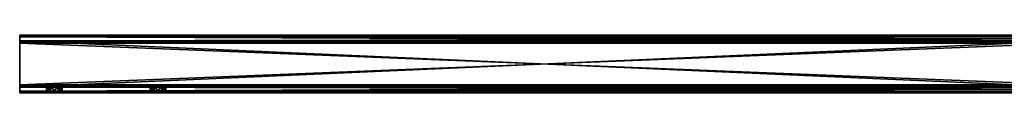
# Model space of a CAD drawing. Header units: millimetres. Extents: x -455 to 455, y -678 to 20.
# Tile 1 of 256: x -455 to -28, y -12 to 12. Entities that reach past the tile are written whole.
import ezdxf

# ---------------------------------------------------------------- set-up
doc = ezdxf.new("R2010")
doc.units = ezdxf.units.MM
doc.header["$LTSCALE"] = 65.185185
for name, color, linetype in [('1', 7, 'CONTINUOUS'), ('10', 7, 'CONTINUOUS'), ('13', 7, 'CONTINUOUS'), ('14', 7, 'CONTINUOUS'), ('15', 7, 'CONTINUOUS'), ('16', 7, 'CONTINUOUS'), ('17', 7, 'CONTINUOUS'), ('18', 7, 'CONTINUOUS'), ('19', 7, 'CONTINUOUS'), ('2', 7, 'CONTINUOUS'), ('20', 7, 'CONTINUOUS'), ('25', 7, 'CONTINUOUS'), ('26', 7, 'CONTINUOUS'), ('27', 7, 'CONTINUOUS'), ('28', 7, 'CONTINUOUS'), ('3', 7, 'CONTINUOUS'), ('5', 7, 'CONTINUOUS'), ('6', 7, 'CONTINUOUS'), ('7', 7, 'CONTINUOUS'), ('8', 7, 'CONTINUOUS'), ('9', 7, 'CONTINUOUS')]:
    doc.layers.add(name, color=color, linetype=linetype)

msp = doc.modelspace()

# ---------------------------------------------------------------- linework, layer by layer
at = {"layer": '1', "linetype": 'Continuous'}
for points in [[(0, 12.5, -10), (455, 11.77, -11.77), (-455, 12.5, -10), (0, 12.5, -10)], [(-455, 12.5, -10), (455, 11.77, -11.77), (-455, 11.77, -11.77), (-455, 12.5, -10)], [(0, 10, -12.5), (-455, 10, -12.5), (-455, 11.77, -11.77), (0, 10, -12.5)], [(455, 10, -12.5), (0, 10, -12.5), (-455, 11.77, -11.77), (455, 10, -12.5)], [(455, 11.77, -11.77), (455, 10, -12.5), (-455, 11.77, -11.77), (455, 11.77, -11.77)]]:
    msp.add_3dface(points, dxfattribs=at)
at = {"layer": '10', "linetype": 'Continuous'}
for points in [[(-455, 12.5, 10), (-455, 11.77, 11.77), (0, 12.5, 10), (-455, 12.5, 10)], [(-455, 11.77, 11.77), (455, 12.5, 10), (0, 12.5, 10), (-455, 11.77, 11.77)], [(455, 12.5, 10), (-455, 11.77, 11.77), (455, 11.77, 11.77), (455, 12.5, 10)], [(-455, 11.77, 11.77), (-455, 10, 12.5), (455, 11.77, 11.77), (-455, 11.77, 11.77)], [(455, 11.77, 11.77), (-455, 10, 12.5), (0, 10, 12.5), (455, 11.77, 11.77)]]:
    msp.add_3dface(points, dxfattribs=at)
at = {"layer": '13', "linetype": 'Continuous'}
for points in [[(-455, -10, -9), (-455, -10, 9), (-441.7, -10, 2.94), (-455, -10, -9)], [(0, -10, -9), (-455, -10, -9), (-1.7, -10, -2.95), (0, -10, -9)], [(-1.7, -10, -2.95), (-455, -10, -9), (-3.4, -10), (-1.7, -10, -2.95)], [(-3.4, -10), (-455, -10, -9), (-393.3, -10, -2.94), (-3.4, -10)], [(-438.3, -10, -2.94), (-455, -10, -9), (-441.7, -10, -2.95), (-438.3, -10, -2.94)], [(-455, -10, -9), (-438.3, -10, -2.94), (-398.4, -10), (-455, -10, -9)], [(-441.7, -10, -2.95), (-455, -10, -9), (-443.4, -10), (-441.7, -10, -2.95)], [(-443.4, -10), (-455, -10, -9), (-441.7, -10, 2.94), (-443.4, -10)], [(-393.3, -10, -2.94), (-455, -10, -9), (-396.7, -10, -2.95), (-393.3, -10, -2.94)], [(-396.7, -10, -2.95), (-455, -10, -9), (-398.4, -10), (-396.7, -10, -2.95)], [(-455, -10, 9), (0, -10, 9), (-441.7, -10, 2.94), (-455, -10, 9)], [(-441.7, -10, 2.94), (0, -10, 9), (-438.3, -10, 2.95), (-441.7, -10, 2.94)], [(-438.3, -10, 2.95), (0, -10, 9), (-396.7, -10, 2.94), (-438.3, -10, 2.95)], [(-438.3, -10, -2.94), (-436.6, -10), (-398.4, -10), (-438.3, -10, -2.94)], [(-436.6, -10), (-438.3, -10, 2.95), (-396.7, -10, 2.94), (-436.6, -10)], [(-398.4, -10), (-436.6, -10), (-396.7, -10, 2.94), (-398.4, -10)], [(-396.7, -10, 2.94), (0, -10, 9), (-393.3, -10, 2.95), (-396.7, -10, 2.94)], [(0, -10, 9), (-391.6, -10), (-393.3, -10, 2.95), (0, -10, 9)], [(-391.6, -10), (-3.4, -10), (-393.3, -10, -2.94), (-391.6, -10)], [(0, -10, 9), (-3.4, -10), (-391.6, -10), (0, -10, 9)]]:
    msp.add_3dface(points, dxfattribs=at)
at = {"layer": '14', "linetype": 'Continuous'}
for points in [[(-455, -9, -10), (-455, -9.71, -9.71), (0, -9, -10), (-455, -9, -10)], [(-455, -9.71, -9.71), (455, -9.71, -9.71), (455, -9, -10), (-455, -9.71, -9.71)], [(-455, -9.71, -9.71), (455, -9, -10), (0, -9, -10), (-455, -9.71, -9.71)], [(-455, -9.71, -9.71), (-455, -10, -9), (455, -9.71, -9.71), (-455, -9.71, -9.71)], [(455, -9.71, -9.71), (-455, -10, -9), (0, -10, -9), (455, -9.71, -9.71)]]:
    msp.add_3dface(points, dxfattribs=at)
at = {"layer": '15', "linetype": 'Continuous'}
for points in [[(-455, 9, -10), (-455, -9, -10), (0, -9, -10), (-455, 9, -10)], [(-455, 9, -10), (0, -9, -10), (0, 9, -10), (-455, 9, -10)]]:
    msp.add_3dface(points, dxfattribs=at)
at = {"layer": '16', "linetype": 'Continuous'}
for points in [[(-455, 10, -9), (-455, 9.71, -9.71), (0, 10, -9), (-455, 10, -9)], [(-455, 9.71, -9.71), (455, 9.71, -9.71), (455, 10, -9), (-455, 9.71, -9.71)], [(-455, 9.71, -9.71), (455, 10, -9), (0, 10, -9), (-455, 9.71, -9.71)], [(-455, 9.71, -9.71), (-455, 9, -10), (455, 9.71, -9.71), (-455, 9.71, -9.71)], [(455, 9.71, -9.71), (-455, 9, -10), (0, 9, -10), (455, 9.71, -9.71)]]:
    msp.add_3dface(points, dxfattribs=at)
at = {"layer": '17', "linetype": 'Continuous'}
for points in [[(-455, 10, 9), (-455, 10, -9), (0, 10, -9), (-455, 10, 9)], [(-455, 10, 9), (0, 10, -9), (0, 10, 9), (-455, 10, 9)]]:
    msp.add_3dface(points, dxfattribs=at)
at = {"layer": '18', "linetype": 'Continuous'}
for points in [[(-455, 9.71, 9.71), (-455, 10, 9), (455, 9.71, 9.71), (-455, 9.71, 9.71)], [(455, 9.71, 9.71), (-455, 10, 9), (0, 10, 9), (455, 9.71, 9.71)], [(-455, 9, 10), (-455, 9.71, 9.71), (0, 9, 10), (-455, 9, 10)], [(-455, 9.71, 9.71), (455, 9.71, 9.71), (455, 9, 10), (-455, 9.71, 9.71)], [(-455, 9.71, 9.71), (455, 9, 10), (0, 9, 10), (-455, 9.71, 9.71)]]:
    msp.add_3dface(points, dxfattribs=at)
at = {"layer": '19', "linetype": 'Continuous'}
for points in [[(-455, -9, 10), (-455, 9, 10), (0, 9, 10), (-455, -9, 10)], [(-455, -9, 10), (0, 9, 10), (0, -9, 10), (-455, -9, 10)]]:
    msp.add_3dface(points, dxfattribs=at)
at = {"layer": '2', "linetype": 'Continuous'}
for points in [[(-455, 12.5, -10), (-455, 11.77, -11.77), (-455, 9, -10), (-455, 12.5, -10)], [(-455, 12.5, 10), (-455, 12.5, -10), (-455, 10, 9), (-455, 12.5, 10)], [(-455, 10, 9), (-455, 12.5, -10), (-455, 10, -9), (-455, 10, 9)], [(-455, 10, -9), (-455, 12.5, -10), (-455, 9.71, -9.71), (-455, 10, -9)], [(-455, 9.71, -9.71), (-455, 12.5, -10), (-455, 9, -10), (-455, 9.71, -9.71)], [(-455, 11.77, 11.77), (-455, 12.5, 10), (-455, -11.77, 11.77), (-455, 11.77, 11.77)], [(-455, -11.77, 11.77), (-455, 12.5, 10), (-455, 9, 10), (-455, -11.77, 11.77)], [(-455, 9, 10), (-455, 12.5, 10), (-455, 9.71, 9.71), (-455, 9, 10)], [(-455, 9.71, 9.71), (-455, 12.5, 10), (-455, 10, 9), (-455, 9.71, 9.71)], [(-455, 11.77, -11.77), (-455, 10, -12.5), (-455, -11.77, -11.77), (-455, 11.77, -11.77)], [(-455, -12.5, -10), (-455, 11.77, -11.77), (-455, -11.77, -11.77), (-455, -12.5, -10)], [(-455, 11.77, -11.77), (-455, -12.5, -10), (-455, -9, -10), (-455, 11.77, -11.77)], [(-455, 11.77, -11.77), (-455, -9, -10), (-455, 9, -10), (-455, 11.77, -11.77)], [(-455, 10, 12.5), (-455, 11.77, 11.77), (-455, -10, 12.5), (-455, 10, 12.5)], [(-455, -10, 12.5), (-455, 11.77, 11.77), (-455, -11.77, 11.77), (-455, -10, 12.5)], [(-455, -11.77, -11.77), (-455, 10, -12.5), (-455, -10, -12.5), (-455, -11.77, -11.77)], [(-455, -9, 10), (-455, -11.77, 11.77), (-455, 9, 10), (-455, -9, 10)], [(-455, -12.5, 10), (-455, -11.77, 11.77), (-455, -9, 10), (-455, -12.5, 10)], [(-455, -9.71, 9.71), (-455, -12.5, 10), (-455, -9, 10), (-455, -9.71, 9.71)], [(-455, -9, -10), (-455, -12.5, -10), (-455, -9.71, -9.71), (-455, -9, -10)], [(-455, -10, 9), (-455, -12.5, 10), (-455, -9.71, 9.71), (-455, -10, 9)], [(-455, -9.71, -9.71), (-455, -12.5, -10), (-455, -10, -9), (-455, -9.71, -9.71)], [(-455, -12.5, -10), (-455, -12.5, 10), (-455, -10, -9), (-455, -12.5, -10)], [(-455, -10, -9), (-455, -12.5, 10), (-455, -10, 9), (-455, -10, -9)]]:
    msp.add_3dface(points, dxfattribs=at)
at = {"layer": '20', "linetype": 'Continuous'}
for points in [[(-455, -9.71, 9.71), (-455, -9, 10), (455, -9.71, 9.71), (-455, -9.71, 9.71)], [(455, -9.71, 9.71), (-455, -9, 10), (0, -9, 10), (455, -9.71, 9.71)], [(-455, -10, 9), (-455, -9.71, 9.71), (0, -10, 9), (-455, -10, 9)], [(455, -10, 9), (-455, -9.71, 9.71), (455, -9.71, 9.71), (455, -10, 9)], [(-455, -9.71, 9.71), (455, -10, 9), (0, -10, 9), (-455, -9.71, 9.71)]]:
    msp.add_3dface(points, dxfattribs=at)
at = {"layer": '25', "linetype": 'Continuous'}
for points in [[(-443.4, -12.5), (-441.7, -12.5, -2.94), (-443.4, -10), (-443.4, -12.5)], [(-441.7, -12.5, -2.94), (-441.7, -10, -2.95), (-443.4, -10), (-441.7, -12.5, -2.94)], [(-441.7, -12.5, -2.94), (-438.3, -12.5, -2.95), (-441.7, -10, -2.95), (-441.7, -12.5, -2.94)], [(-438.3, -12.5, -2.95), (-438.3, -10, -2.94), (-441.7, -10, -2.95), (-438.3, -12.5, -2.95)], [(-438.3, -12.5, -2.95), (-436.6, -12.5), (-438.3, -10, -2.94), (-438.3, -12.5, -2.95)], [(-436.6, -12.5), (-436.6, -10), (-438.3, -10, -2.94), (-436.6, -12.5)]]:
    msp.add_3dface(points, dxfattribs=at)
at = {"layer": '26', "linetype": 'Continuous'}
for points in [[(-441.7, -12.5, 2.95), (-443.4, -12.5), (-441.7, -10, 2.94), (-441.7, -12.5, 2.95)], [(-443.4, -12.5), (-443.4, -10), (-441.7, -10, 2.94), (-443.4, -12.5)], [(-438.3, -12.5, 2.94), (-441.7, -12.5, 2.95), (-438.3, -10, 2.95), (-438.3, -12.5, 2.94)], [(-441.7, -12.5, 2.95), (-441.7, -10, 2.94), (-438.3, -10, 2.95), (-441.7, -12.5, 2.95)], [(-436.6, -12.5), (-438.3, -12.5, 2.94), (-436.6, -10), (-436.6, -12.5)], [(-436.6, -10), (-438.3, -12.5, 2.94), (-438.3, -10, 2.95), (-436.6, -10)]]:
    msp.add_3dface(points, dxfattribs=at)
at = {"layer": '27', "linetype": 'Continuous'}
for points in [[(-398.4, -12.5), (-396.7, -12.5, -2.94), (-398.4, -10), (-398.4, -12.5)], [(-396.7, -12.5, -2.94), (-396.7, -10, -2.95), (-398.4, -10), (-396.7, -12.5, -2.94)], [(-396.7, -12.5, -2.94), (-393.3, -12.5, -2.95), (-396.7, -10, -2.95), (-396.7, -12.5, -2.94)], [(-393.3, -12.5, -2.95), (-393.3, -10, -2.94), (-396.7, -10, -2.95), (-393.3, -12.5, -2.95)], [(-393.3, -12.5, -2.95), (-391.6, -12.5), (-393.3, -10, -2.94), (-393.3, -12.5, -2.95)], [(-391.6, -12.5), (-391.6, -10), (-393.3, -10, -2.94), (-391.6, -12.5)]]:
    msp.add_3dface(points, dxfattribs=at)
at = {"layer": '28', "linetype": 'Continuous'}
for points in [[(-396.7, -12.5, 2.95), (-398.4, -12.5), (-396.7, -10, 2.94), (-396.7, -12.5, 2.95)], [(-398.4, -12.5), (-398.4, -10), (-396.7, -10, 2.94), (-398.4, -12.5)], [(-393.3, -12.5, 2.94), (-396.7, -12.5, 2.95), (-393.3, -10, 2.95), (-393.3, -12.5, 2.94)], [(-396.7, -12.5, 2.95), (-396.7, -10, 2.94), (-393.3, -10, 2.95), (-396.7, -12.5, 2.95)], [(-391.6, -12.5), (-393.3, -12.5, 2.94), (-391.6, -10), (-391.6, -12.5)], [(-391.6, -10), (-393.3, -12.5, 2.94), (-393.3, -10, 2.95), (-391.6, -10)]]:
    msp.add_3dface(points, dxfattribs=at)
at = {"layer": '3', "linetype": 'Continuous'}
for points in [[(0, 12.5, -10), (-455, 12.5, -10), (0, 12.5, 10), (0, 12.5, -10)], [(-455, 12.5, -10), (-455, 12.5, 10), (0, 12.5, 10), (-455, 12.5, -10)]]:
    msp.add_3dface(points, dxfattribs=at)
at = {"layer": '5', "linetype": 'Continuous'}
for points in [[(-455, 10, -12.5), (0, 10, -12.5), (-455, -10, -12.5), (-455, 10, -12.5)], [(-455, -10, -12.5), (0, 10, -12.5), (0, -10, -12.5), (-455, -10, -12.5)]]:
    msp.add_3dface(points, dxfattribs=at)
at = {"layer": '6', "linetype": 'Continuous'}
for points in [[(-455, -11.77, -11.77), (-455, -10, -12.5), (455, -11.77, -11.77), (-455, -11.77, -11.77)], [(455, -11.77, -11.77), (-455, -10, -12.5), (0, -10, -12.5), (455, -11.77, -11.77)], [(-455, -12.5, -10), (-455, -11.77, -11.77), (0, -12.5, -10), (-455, -12.5, -10)], [(-455, -11.77, -11.77), (455, -11.77, -11.77), (455, -12.5, -10), (-455, -11.77, -11.77)], [(-455, -11.77, -11.77), (455, -12.5, -10), (0, -12.5, -10), (-455, -11.77, -11.77)]]:
    msp.add_3dface(points, dxfattribs=at)
at = {"layer": '7', "linetype": 'Continuous'}
for points in [[(-455, -12.5, 10), (-455, -12.5, -10), (-441.7, -12.5, -2.94), (-455, -12.5, 10)], [(0, -12.5, 10), (-455, -12.5, 10), (-1.7, -12.5, 2.95), (0, -12.5, 10)], [(-455, -12.5, 10), (-3.4, -12.5), (-1.7, -12.5, 2.95), (-455, -12.5, 10)], [(-3.4, -12.5), (-455, -12.5, 10), (-393.3, -12.5, 2.94), (-3.4, -12.5)], [(-443.4, -12.5), (-455, -12.5, 10), (-441.7, -12.5, -2.94), (-443.4, -12.5)], [(-455, -12.5, 10), (-443.4, -12.5), (-441.7, -12.5, 2.95), (-455, -12.5, 10)], [(-438.3, -12.5, 2.94), (-455, -12.5, 10), (-441.7, -12.5, 2.95), (-438.3, -12.5, 2.94)], [(-455, -12.5, 10), (-438.3, -12.5, 2.94), (-398.4, -12.5), (-455, -12.5, 10)], [(-455, -12.5, 10), (-398.4, -12.5), (-396.7, -12.5, 2.95), (-455, -12.5, 10)], [(-393.3, -12.5, 2.94), (-455, -12.5, 10), (-396.7, -12.5, 2.95), (-393.3, -12.5, 2.94)], [(-455, -12.5, -10), (0, -12.5, -10), (-441.7, -12.5, -2.94), (-455, -12.5, -10)], [(-441.7, -12.5, -2.94), (0, -12.5, -10), (-438.3, -12.5, -2.95), (-441.7, -12.5, -2.94)], [(-438.3, -12.5, -2.95), (0, -12.5, -10), (-396.7, -12.5, -2.94), (-438.3, -12.5, -2.95)], [(-436.6, -12.5), (-438.3, -12.5, -2.95), (-396.7, -12.5, -2.94), (-436.6, -12.5)], [(-438.3, -12.5, 2.94), (-436.6, -12.5), (-398.4, -12.5), (-438.3, -12.5, 2.94)], [(-398.4, -12.5), (-436.6, -12.5), (-396.7, -12.5, -2.94), (-398.4, -12.5)], [(-396.7, -12.5, -2.94), (0, -12.5, -10), (-393.3, -12.5, -2.95), (-396.7, -12.5, -2.94)], [(-393.3, -12.5, -2.95), (0, -12.5, -10), (-391.6, -12.5), (-393.3, -12.5, -2.95)], [(-391.6, -12.5), (-3.4, -12.5), (-393.3, -12.5, 2.94), (-391.6, -12.5)], [(0, -12.5, -10), (-3.4, -12.5), (-391.6, -12.5), (0, -12.5, -10)]]:
    msp.add_3dface(points, dxfattribs=at)
at = {"layer": '8', "linetype": 'Continuous'}
for points in [[(-455, -10, 12.5), (-455, -11.77, 11.77), (0, -10, 12.5), (-455, -10, 12.5)], [(-455, -11.77, 11.77), (455, -11.77, 11.77), (455, -10, 12.5), (-455, -11.77, 11.77)], [(-455, -11.77, 11.77), (455, -10, 12.5), (0, -10, 12.5), (-455, -11.77, 11.77)], [(-455, -11.77, 11.77), (-455, -12.5, 10), (455, -11.77, 11.77), (-455, -11.77, 11.77)], [(455, -11.77, 11.77), (-455, -12.5, 10), (0, -12.5, 10), (455, -11.77, 11.77)]]:
    msp.add_3dface(points, dxfattribs=at)
at = {"layer": '9', "linetype": 'Continuous'}
for points in [[(-455, 10, 12.5), (-455, -10, 12.5), (0, -10, 12.5), (-455, 10, 12.5)], [(-455, 10, 12.5), (0, -10, 12.5), (0, 10, 12.5), (-455, 10, 12.5)]]:
    msp.add_3dface(points, dxfattribs=at)

doc.saveas('drawing.dxf')
